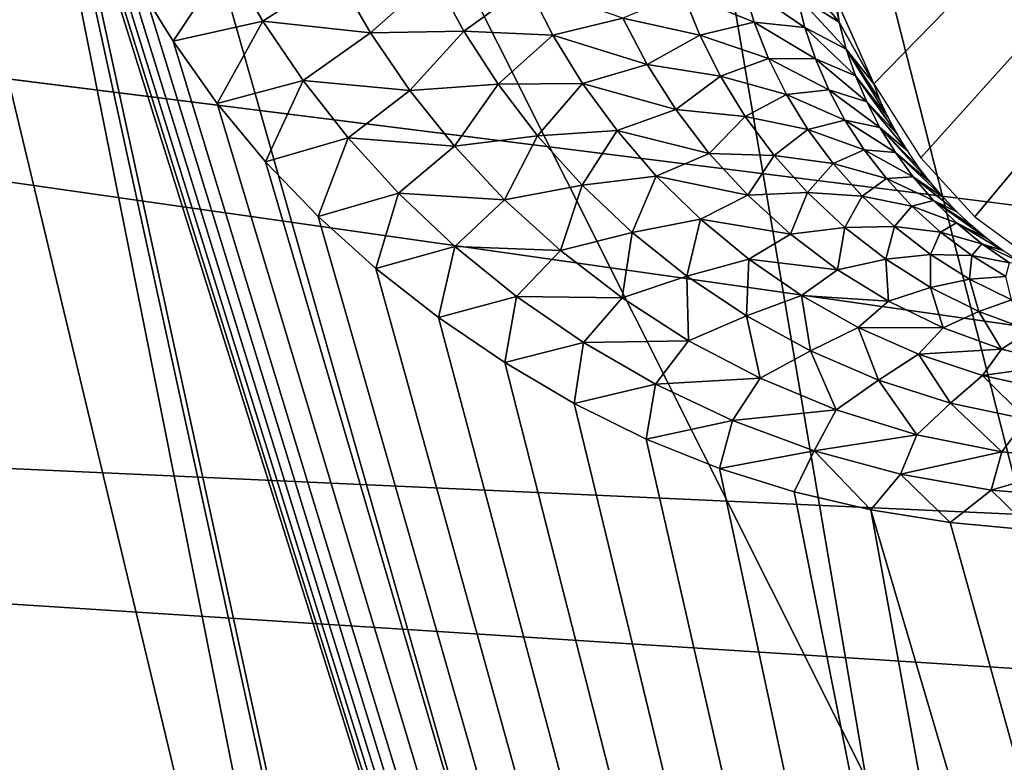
# Model space of a CAD drawing. Header units: millimetres. Extents: x -30.2 to 30.2, y -30.2 to 30.2.
# Tile 134 of 256: x -4.8 to -3.4, y 19 to 20. Entities that reach past the tile are written whole.
import ezdxf

# ---------------------------------------------------------------- set-up
doc = ezdxf.new("R2010")
doc.units = ezdxf.units.MM
doc.header["$LTSCALE"] = 52.148148
for name, color, linetype in [('1', 7, 'CONTINUOUS'), ('106', 7, 'CONTINUOUS'), ('174', 7, 'CONTINUOUS'), ('176', 7, 'CONTINUOUS'), ('203', 7, 'CONTINUOUS'), ('206', 7, 'CONTINUOUS'), ('74', 7, 'CONTINUOUS'), ('82', 7, 'CONTINUOUS')]:
    doc.layers.add(name, color=color, linetype=linetype)

msp = doc.modelspace()

# ---------------------------------------------------------------- linework, layer by layer
at = {"layer": '1', "color": 251, "linetype": 'Continuous', "true_color": 0x4c4c4c}
for points in [[(-1.8197, 23.122, 6.367), (-3.6283, 22.908, 6.367), (-1.365, 17.3438, 6.644), (-1.8197, 23.122, 6.367)], [(-3.6283, 22.908, 6.367), (-5.4144, 22.5527, 6.367), (-2.7216, 17.1833, 6.644), (-3.6283, 22.908, 6.367)], [(-3.6283, 22.908, 6.367), (-2.7216, 17.1833, 6.644), (-1.365, 17.3438, 6.644), (-3.6283, 22.908, 6.367)], [(-5.4144, 22.5527, 6.367), (-7.1672, 22.0584, 6.367), (-4.0614, 16.9168, 6.644), (-5.4144, 22.5527, 6.367)], [(-5.4144, 22.5527, 6.367), (-4.0614, 16.9168, 6.644), (-2.7216, 17.1833, 6.644), (-5.4144, 22.5527, 6.367)], [(-7.1672, 22.0584, 6.367), (-5.3761, 16.546, 6.644), (-4.0614, 16.9168, 6.644), (-7.1672, 22.0584, 6.367)]]:
    msp.add_3dface(points, dxfattribs=at)
at = {"layer": '106', "color": 251, "linetype": 'Continuous', "true_color": 0x4c4c4c}
for points in [[(-4.2314, 22.5891, -122.7), (-3.298, 22.7442, -122.7), (-2.0813, 14.1407, -131.4064), (-4.2314, 22.5891, -122.7)], [(-5.1576, 22.3958, -122.7), (-4.2314, 22.5891, -122.7), (-2.7726, 14.0215, -131.4064), (-5.1576, 22.3958, -122.7)], [(-2.7726, 14.0215, -131.4064), (-4.2314, 22.5891, -122.7), (-2.0813, 14.1407, -131.4064), (-2.7726, 14.0215, -131.4064)], [(-6.0751, 22.1646, -122.7), (-5.1576, 22.3958, -122.7), (-3.4573, 13.8686, -131.4064), (-6.0751, 22.1646, -122.7)], [(-3.4573, 13.8686, -131.4064), (-5.1576, 22.3958, -122.7), (-2.7726, 14.0215, -131.4064), (-3.4573, 13.8686, -131.4064)], [(-6.9822, 21.8957, -122.7), (-6.0751, 22.1646, -122.7), (-4.1336, 13.6822, -131.4064), (-6.9822, 21.8957, -122.7)], [(-4.1336, 13.6822, -131.4064), (-6.0751, 22.1646, -122.7), (-3.4573, 13.8686, -131.4064), (-4.1336, 13.6822, -131.4064)], [(-4.8, 13.4629, -131.4064), (-6.9822, 21.8957, -122.7), (-4.1336, 13.6822, -131.4064), (-4.8, 13.4629, -131.4064)]]:
    msp.add_3dface(points, dxfattribs=at)
at = {"layer": '174', "color": 251, "linetype": 'Continuous', "true_color": 0x4c4c4c}
for points in [[(-4.7377, 20.3559, -122.2381), (-6.1829, 19.9645, -122.2381), (-3.1359, 13.0278, -129.7532), (-4.7377, 20.3559, -122.2381)], [(-4.7141, 20.2846, -122.313), (-4.7377, 20.3559, -122.2381), (-3.1359, 13.0278, -129.7532), (-4.7141, 20.2846, -122.313)], [(-4.6877, 20.2158, -122.3862), (-4.7141, 20.2846, -122.313), (-2.4822, 13.168, -129.7532), (-4.6877, 20.2158, -122.3862)], [(-2.4822, 13.168, -129.7532), (-4.7141, 20.2846, -122.313), (-3.1359, 13.0278, -129.7532), (-2.4822, 13.168, -129.7532)], [(-4.6587, 20.1494, -122.4576), (-4.6877, 20.2158, -122.3862), (-2.4822, 13.168, -129.7532), (-4.6587, 20.1494, -122.4576)], [(-4.6271, 20.0854, -122.5272), (-4.6587, 20.1494, -122.4576), (-2.4822, 13.168, -129.7532), (-4.6271, 20.0854, -122.5272)], [(-4.5928, 20.0237, -122.5951), (-4.6271, 20.0854, -122.5272), (-2.4822, 13.168, -129.7532), (-4.5928, 20.0237, -122.5951)], [(-4.556, 19.9644, -122.6612), (-4.5928, 20.0237, -122.5951), (-2.4822, 13.168, -129.7532), (-4.556, 19.9644, -122.6612)], [(-7.5963, 19.4706, -122.2381), (-4.5073, 13.5902, -128.8331), (-6.1829, 19.9645, -122.2381), (-7.5963, 19.4706, -122.2381)], [(-4.5073, 13.5902, -128.8331), (-4.4644, 13.4832, -128.9484), (-6.1829, 19.9645, -122.2381), (-4.5073, 13.5902, -128.8331)], [(-6.1829, 19.9645, -122.2381), (-4.4644, 13.4832, -128.9484), (-3.7818, 12.8551, -129.7532), (-6.1829, 19.9645, -122.2381)], [(-3.1359, 13.0278, -129.7532), (-6.1829, 19.9645, -122.2381), (-3.7818, 12.8551, -129.7532), (-3.1359, 13.0278, -129.7532)], [(-4.4961, 19.8799, -122.7571), (-4.556, 19.9644, -122.6612), (-2.4822, 13.168, -129.7532), (-4.4961, 19.8799, -122.7571)], [(-4.4304, 19.8006, -122.8491), (-4.4961, 19.8799, -122.7571), (-2.4822, 13.168, -129.7532), (-4.4304, 19.8006, -122.8491)], [(-4.359, 19.7263, -122.9373), (-4.4304, 19.8006, -122.8491), (-2.4822, 13.168, -129.7532), (-4.359, 19.7263, -122.9373)], [(-4.2805, 19.6557, -123.0233), (-4.359, 19.7263, -122.9373), (-2.4822, 13.168, -129.7532), (-4.2805, 19.6557, -123.0233)], [(-4.1955, 19.589, -123.1065), (-4.2805, 19.6557, -123.0233), (-2.4822, 13.168, -129.7532), (-4.1955, 19.589, -123.1065)], [(-4.1052, 19.5275, -123.1856), (-4.1955, 19.589, -123.1065), (-2.4822, 13.168, -129.7532), (-4.1052, 19.5275, -123.1856)], [(-4.0106, 19.472, -123.2594), (-4.1052, 19.5275, -123.1856), (-2.4822, 13.168, -129.7532), (-4.0106, 19.472, -123.2594)], [(-6.0305, 16.4871, -125.5894), (-4.5073, 13.5902, -128.8331), (-7.5963, 19.4706, -122.2381), (-6.0305, 16.4871, -125.5894)], [(-3.9129, 19.4236, -123.3264), (-4.0106, 19.472, -123.2594), (-2.4822, 13.168, -129.7532), (-3.9129, 19.4236, -123.3264)], [(-3.8132, 19.3834, -123.3854), (-3.9129, 19.4236, -123.3264), (-2.4822, 13.168, -129.7532), (-3.8132, 19.3834, -123.3854)], [(-3.7117, 19.3519, -123.4359), (-3.8132, 19.3834, -123.3854), (-2.4822, 13.168, -129.7532), (-3.7117, 19.3519, -123.4359)], [(-3.6072, 19.3276, -123.4793), (-3.7117, 19.3519, -123.4359), (-2.4822, 13.168, -129.7532), (-3.6072, 19.3276, -123.4793)], [(-3.4994, 19.3103, -123.5158), (-3.6072, 19.3276, -123.4793), (-1.8224, 13.2754, -129.7532), (-3.4994, 19.3103, -123.5158)], [(-1.8224, 13.2754, -129.7532), (-3.6072, 19.3276, -123.4793), (-2.4822, 13.168, -129.7532), (-1.8224, 13.2754, -129.7532)], [(-3.3881, 19.3, -123.5455), (-3.4994, 19.3103, -123.5158), (-1.8224, 13.2754, -129.7532), (-3.3881, 19.3, -123.5455)]]:
    msp.add_3dface(points, dxfattribs=at)
at = {"layer": '176', "color": 251, "linetype": 'Continuous', "true_color": 0x4c4c4c}
for points in [[(-7.8535, 19.2636, -121.8203), (-7.8734, 19.3001, -121.7), (-4.7074, 13.2518, -128.6238), (-7.8535, 19.2636, -121.8203)], [(-4.7074, 13.2518, -128.6238), (-7.8734, 19.3001, -121.7), (-4.7919, 13.2842, -121.7), (-4.7074, 13.2518, -128.6238)], [(-7.8243, 19.2086, -121.9307), (-7.8535, 19.2636, -121.8203), (-4.7074, 13.2518, -128.6238), (-7.8243, 19.2086, -121.9307)], [(-7.7861, 19.136, -122.0288), (-7.8243, 19.2086, -121.9307), (-4.7074, 13.2518, -128.6238), (-7.7861, 19.136, -122.0288)], [(-6.248, 16.1965, -125.3292), (-7.7861, 19.136, -122.0288), (-4.7074, 13.2518, -128.6238), (-6.248, 16.1965, -125.3292)]]:
    msp.add_3dface(points, dxfattribs=at)
at = {"layer": '203', "color": 251, "linetype": 'Continuous', "true_color": 0x4c4c4c}
for points in [[(-4.5928, 20.0237, -122.5951), (-4.556, 19.9644, -122.6612), (-4.4829, 20.0753, -122.5583), (-4.5928, 20.0237, -122.5951)], [(-4.4829, 20.0753, -122.5583), (-4.556, 19.9644, -122.6612), (-4.4343, 19.9918, -122.6511), (-4.4829, 20.0753, -122.5583)], [(-4.4829, 20.0753, -122.5583), (-4.4343, 19.9918, -122.6511), (-4.3345, 20.0566, -122.5753), (-4.4829, 20.0753, -122.5583)], [(-3.6504, 19.9903, -121.7932), (-3.6579, 20.029, -121.7), (-3.7157, 20.0702, -121.8865), (-3.6504, 19.9903, -121.7932)], [(-3.7081, 20.0266, -121.9804), (-3.6504, 19.9903, -121.7932), (-3.7157, 20.0702, -121.8865), (-3.7081, 20.0266, -121.9804)], [(-4.3345, 20.0566, -122.5753), (-4.4343, 19.9918, -122.6511), (-4.2876, 19.9757, -122.6673), (-4.3345, 20.0566, -122.5753)], [(-4.3345, 20.0566, -122.5753), (-4.2876, 19.9757, -122.6673), (-4.2014, 20.0527, -122.5512), (-4.3345, 20.0566, -122.5753)], [(-4.2014, 20.0527, -122.5512), (-4.2876, 19.9757, -122.6673), (-4.1608, 19.9783, -122.6392), (-4.2014, 20.0527, -122.5512)], [(-4.2014, 20.0527, -122.5512), (-4.1608, 19.9783, -122.6392), (-4.0742, 20.0405, -122.5118), (-4.2014, 20.0527, -122.5512)], [(-4.0742, 20.0405, -122.5118), (-4.1608, 19.9783, -122.6392), (-4.0396, 19.9729, -122.5971), (-4.0742, 20.0405, -122.5118)], [(-3.9447, 19.9956, -122.492), (-4.0742, 20.0405, -122.5118), (-4.0396, 19.9729, -122.5971), (-3.9447, 19.9956, -122.492)], [(-3.7661, 19.9903, -122.2518), (-3.7816, 20.0407, -122.1611), (-3.8628, 20.0297, -122.3329), (-3.7661, 19.9903, -122.2518)], [(-3.6971, 19.9833, -122.0737), (-3.7081, 20.0266, -121.9804), (-3.7816, 20.0407, -122.1611), (-3.6971, 19.9833, -122.0737)], [(-3.7661, 19.9903, -122.2518), (-3.6971, 19.9833, -122.0737), (-3.7816, 20.0407, -122.1611), (-3.7661, 19.9903, -122.2518)], [(-3.8399, 19.9728, -122.4215), (-3.8628, 20.0297, -122.3329), (-3.9447, 19.9956, -122.492), (-3.8399, 19.9728, -122.4215)], [(-3.8399, 19.9728, -122.4215), (-3.7661, 19.9903, -122.2518), (-3.8628, 20.0297, -122.3329), (-3.8399, 19.9728, -122.4215)], [(-3.6407, 19.9536, -121.8891), (-3.6504, 19.9903, -121.7932), (-3.7081, 20.0266, -121.9804), (-3.6407, 19.9536, -121.8891)], [(-3.6971, 19.9833, -122.0737), (-3.6407, 19.9536, -121.8891), (-3.7081, 20.0266, -121.9804), (-3.6971, 19.9833, -122.0737)], [(-3.6579, 20.029, -121.7), (-3.6504, 19.9903, -121.7932), (-3.655, 20.0229, -121.7), (-3.6579, 20.029, -121.7)], [(-3.6504, 19.9903, -121.7932), (-3.6035, 19.9065, -121.7), (-3.655, 20.0229, -121.7), (-3.6504, 19.9903, -121.7932)], [(-4.556, 19.9644, -122.6612), (-4.4961, 19.8799, -122.7571), (-4.4343, 19.9918, -122.6511), (-4.556, 19.9644, -122.6612)], [(-4.4343, 19.9918, -122.6511), (-4.4961, 19.8799, -122.7571), (-4.3795, 19.911, -122.7426), (-4.4343, 19.9918, -122.6511)], [(-4.4343, 19.9918, -122.6511), (-4.3795, 19.911, -122.7426), (-4.2876, 19.9757, -122.6673), (-4.4343, 19.9918, -122.6511)], [(-3.9117, 19.9328, -122.5794), (-3.9447, 19.9956, -122.492), (-4.0396, 19.9729, -122.5971), (-3.9117, 19.9328, -122.5794)], [(-3.9117, 19.9328, -122.5794), (-3.8399, 19.9728, -122.4215), (-3.9447, 19.9956, -122.492), (-3.9117, 19.9328, -122.5794)], [(-4.2876, 19.9757, -122.6673), (-4.2343, 19.8975, -122.758), (-4.1608, 19.9783, -122.6392), (-4.2876, 19.9757, -122.6673)], [(-4.1608, 19.9783, -122.6392), (-4.2343, 19.8975, -122.758), (-4.1141, 19.9061, -122.726), (-4.1608, 19.9783, -122.6392)], [(-4.1608, 19.9783, -122.6392), (-4.1141, 19.9061, -122.726), (-4.0396, 19.9729, -122.5971), (-4.1608, 19.9783, -122.6392)], [(-3.7463, 19.9408, -122.3415), (-3.7661, 19.9903, -122.2518), (-3.8399, 19.9728, -122.4215), (-3.7463, 19.9408, -122.3415)], [(-3.6825, 19.9406, -122.166), (-3.6971, 19.9833, -122.0737), (-3.7661, 19.9903, -122.2518), (-3.6825, 19.9406, -122.166)], [(-3.7463, 19.9408, -122.3415), (-3.6825, 19.9406, -122.166), (-3.7661, 19.9903, -122.2518), (-3.7463, 19.9408, -122.3415)], [(-3.6283, 19.9175, -121.9843), (-3.6407, 19.9536, -121.8891), (-3.6971, 19.9833, -122.0737), (-3.6283, 19.9175, -121.9843)], [(-3.6825, 19.9406, -122.166), (-3.6283, 19.9175, -121.9843), (-3.6971, 19.9833, -122.0737), (-3.6825, 19.9406, -122.166)], [(-3.6407, 19.9536, -121.8891), (-3.6035, 19.9065, -121.7), (-3.6504, 19.9903, -121.7932), (-3.6407, 19.9536, -121.8891)], [(-4.2876, 19.9757, -122.6673), (-4.3795, 19.911, -122.7426), (-4.2343, 19.8975, -122.758), (-4.2876, 19.9757, -122.6673)], [(-4.0396, 19.9729, -122.5971), (-4.1141, 19.9061, -122.726), (-3.9993, 19.907, -122.6815), (-4.0396, 19.9729, -122.5971)], [(-3.9117, 19.9328, -122.5794), (-4.0396, 19.9729, -122.5971), (-3.9993, 19.907, -122.6815), (-3.9117, 19.9328, -122.5794)], [(-3.812, 19.917, -122.509), (-3.8399, 19.9728, -122.4215), (-3.9117, 19.9328, -122.5794), (-3.812, 19.917, -122.509)], [(-3.812, 19.917, -122.509), (-3.7463, 19.9408, -122.3415), (-3.8399, 19.9728, -122.4215), (-3.812, 19.917, -122.509)], [(-3.5953, 19.8849, -121.7787), (-3.6035, 19.9065, -121.7), (-3.6407, 19.9536, -121.8891), (-3.5953, 19.8849, -121.7787)], [(-3.5839, 19.8609, -121.8557), (-3.5953, 19.8849, -121.7787), (-3.6407, 19.9536, -121.8891), (-3.5839, 19.8609, -121.8557)], [(-3.6283, 19.9175, -121.9843), (-3.5839, 19.8609, -121.8557), (-3.6407, 19.9536, -121.8891), (-3.6283, 19.9175, -121.9843)], [(-3.7222, 19.8922, -122.4299), (-3.7463, 19.9408, -122.3415), (-3.812, 19.917, -122.509), (-3.7222, 19.8922, -122.4299)], [(-3.6644, 19.8985, -122.2571), (-3.6825, 19.9406, -122.166), (-3.7463, 19.9408, -122.3415), (-3.6644, 19.8985, -122.2571)], [(-3.7222, 19.8922, -122.4299), (-3.6644, 19.8985, -122.2571), (-3.7463, 19.9408, -122.3415), (-3.7222, 19.8922, -122.4299)], [(-3.613, 19.8819, -122.0784), (-3.6283, 19.9175, -121.9843), (-3.6825, 19.9406, -122.166), (-3.613, 19.8819, -122.0784)], [(-3.6644, 19.8985, -122.2571), (-3.613, 19.8819, -122.0784), (-3.6825, 19.9406, -122.166), (-3.6644, 19.8985, -122.2571)], [(-3.8727, 19.8715, -122.6659), (-3.9117, 19.9328, -122.5794), (-3.9993, 19.907, -122.6815), (-3.8727, 19.8715, -122.6659)], [(-3.8727, 19.8715, -122.6659), (-3.812, 19.917, -122.509), (-3.9117, 19.9328, -122.5794), (-3.8727, 19.8715, -122.6659)], [(-4.4961, 19.8799, -122.7571), (-4.4304, 19.8006, -122.8491), (-4.3795, 19.911, -122.7426), (-4.4961, 19.8799, -122.7571)], [(-4.3795, 19.911, -122.7426), (-4.4304, 19.8006, -122.8491), (-4.3181, 19.833, -122.8327), (-4.3795, 19.911, -122.7426)], [(-4.3795, 19.911, -122.7426), (-4.3181, 19.833, -122.8327), (-4.2343, 19.8975, -122.758), (-4.3795, 19.911, -122.7426)], [(-3.7784, 19.8623, -122.5956), (-3.812, 19.917, -122.509), (-3.8727, 19.8715, -122.6659), (-3.7784, 19.8623, -122.5956)], [(-3.7784, 19.8623, -122.5956), (-3.7222, 19.8922, -122.4299), (-3.812, 19.917, -122.509), (-3.7784, 19.8623, -122.5956)], [(-3.5711, 19.8376, -121.9318), (-3.5839, 19.8609, -121.8557), (-3.6283, 19.9175, -121.9843), (-3.5711, 19.8376, -121.9318)], [(-3.613, 19.8819, -122.0784), (-3.5711, 19.8376, -121.9318), (-3.6283, 19.9175, -121.9843), (-3.613, 19.8819, -122.0784)], [(-4.2343, 19.8975, -122.758), (-4.3181, 19.833, -122.8327), (-4.1737, 19.8218, -122.8475), (-4.2343, 19.8975, -122.758)], [(-4.2343, 19.8975, -122.758), (-4.1737, 19.8218, -122.8475), (-4.1141, 19.9061, -122.726), (-4.2343, 19.8975, -122.758)], [(-4.1141, 19.9061, -122.726), (-4.1737, 19.8218, -122.8475), (-4.0606, 19.836, -122.8121), (-4.1141, 19.9061, -122.726)], [(-4.1141, 19.9061, -122.726), (-4.0606, 19.836, -122.8121), (-3.9993, 19.907, -122.6815), (-4.1141, 19.9061, -122.726)], [(-3.9993, 19.907, -122.6815), (-4.0606, 19.836, -122.8121), (-3.9525, 19.8429, -122.7651), (-3.9993, 19.907, -122.6815)], [(-3.8727, 19.8715, -122.6659), (-3.9993, 19.907, -122.6815), (-3.9525, 19.8429, -122.7651), (-3.8727, 19.8715, -122.6659)], [(-3.6426, 19.8573, -122.3469), (-3.6644, 19.8985, -122.2571), (-3.7222, 19.8922, -122.4299), (-3.6426, 19.8573, -122.3469)], [(-3.595, 19.8472, -122.1711), (-3.613, 19.8819, -122.0784), (-3.6644, 19.8985, -122.2571), (-3.595, 19.8472, -122.1711)], [(-3.6426, 19.8573, -122.3469), (-3.595, 19.8472, -122.1711), (-3.6644, 19.8985, -122.2571), (-3.6426, 19.8573, -122.3469)], [(-3.6931, 19.8445, -122.5173), (-3.7222, 19.8922, -122.4299), (-3.7784, 19.8623, -122.5956), (-3.6931, 19.8445, -122.5173)], [(-3.6931, 19.8445, -122.5173), (-3.6426, 19.8573, -122.3469), (-3.7222, 19.8922, -122.4299), (-3.6931, 19.8445, -122.5173)], [(-3.827, 19.812, -122.7513), (-3.8727, 19.8715, -122.6659), (-3.9525, 19.8429, -122.7651), (-3.827, 19.812, -122.7513)], [(-3.827, 19.812, -122.7513), (-3.7784, 19.8623, -122.5956), (-3.8727, 19.8715, -122.6659), (-3.827, 19.812, -122.7513)], [(-3.5571, 19.8148, -122.0069), (-3.5711, 19.8376, -121.9318), (-3.613, 19.8819, -122.0784), (-3.5571, 19.8148, -122.0069)], [(-3.595, 19.8472, -122.1711), (-3.5571, 19.8148, -122.0069), (-3.613, 19.8819, -122.0784), (-3.595, 19.8472, -122.1711)], [(-3.7389, 19.8093, -122.6808), (-3.7784, 19.8623, -122.5956), (-3.827, 19.812, -122.7513), (-3.7389, 19.8093, -122.6808)], [(-3.7389, 19.8093, -122.6808), (-3.6931, 19.8445, -122.5173), (-3.7784, 19.8623, -122.5956), (-3.7389, 19.8093, -122.6808)], [(-3.6166, 19.8169, -122.4355), (-3.6426, 19.8573, -122.3469), (-3.6931, 19.8445, -122.5173), (-3.6166, 19.8169, -122.4355)], [(-3.574, 19.8132, -122.2624), (-3.595, 19.8472, -122.1711), (-3.6426, 19.8573, -122.3469), (-3.574, 19.8132, -122.2624)], [(-3.6166, 19.8169, -122.4355), (-3.574, 19.8132, -122.2624), (-3.6426, 19.8573, -122.3469), (-3.6166, 19.8169, -122.4355)], [(-3.6587, 19.7982, -122.6033), (-3.6931, 19.8445, -122.5173), (-3.7389, 19.8093, -122.6808), (-3.6587, 19.7982, -122.6033)], [(-3.6587, 19.7982, -122.6033), (-3.6166, 19.8169, -122.4355), (-3.6931, 19.8445, -122.5173), (-3.6587, 19.7982, -122.6033)], [(-3.542, 19.7929, -122.0803), (-3.5571, 19.8148, -122.0069), (-3.595, 19.8472, -122.1711), (-3.542, 19.7929, -122.0803)], [(-3.5258, 19.7719, -122.1514), (-3.542, 19.7929, -122.0803), (-3.595, 19.8472, -122.1711), (-3.5258, 19.7719, -122.1514)], [(-3.574, 19.8132, -122.2624), (-3.5258, 19.7719, -122.1514), (-3.595, 19.8472, -122.1711), (-3.574, 19.8132, -122.2624)], [(-4.4304, 19.8006, -122.8491), (-4.359, 19.7263, -122.9373), (-4.3181, 19.833, -122.8327), (-4.4304, 19.8006, -122.8491)], [(-4.3181, 19.833, -122.8327), (-4.359, 19.7263, -122.9373), (-4.2495, 19.7577, -122.9216), (-4.3181, 19.833, -122.8327)], [(-4.3181, 19.833, -122.8327), (-4.2495, 19.7577, -122.9216), (-4.1737, 19.8218, -122.8475), (-4.3181, 19.833, -122.8327)], [(-4.1737, 19.8218, -122.8475), (-4.1054, 19.749, -122.9358), (-4.0606, 19.836, -122.8121), (-4.1737, 19.8218, -122.8475)], [(-4.0606, 19.836, -122.8121), (-4.1054, 19.749, -122.9358), (-3.9999, 19.7686, -122.8968), (-4.0606, 19.836, -122.8121)], [(-4.0606, 19.836, -122.8121), (-3.9999, 19.7686, -122.8968), (-3.9525, 19.8429, -122.7651), (-4.0606, 19.836, -122.8121)], [(-3.9525, 19.8429, -122.7651), (-3.9999, 19.7686, -122.8968), (-3.8991, 19.7812, -122.8473), (-3.9525, 19.8429, -122.7651)], [(-3.827, 19.812, -122.7513), (-3.9525, 19.8429, -122.7651), (-3.8991, 19.7812, -122.8473), (-3.827, 19.812, -122.7513)], [(-4.1737, 19.8218, -122.8475), (-4.2495, 19.7577, -122.9216), (-4.1054, 19.749, -122.9358), (-4.1737, 19.8218, -122.8475)], [(-3.5862, 19.7777, -122.5226), (-3.6166, 19.8169, -122.4355), (-3.6587, 19.7982, -122.6033), (-3.5862, 19.7777, -122.5226)], [(-3.5497, 19.7801, -122.3524), (-3.574, 19.8132, -122.2624), (-3.6166, 19.8169, -122.4355), (-3.5497, 19.7801, -122.3524)], [(-3.5862, 19.7777, -122.5226), (-3.5497, 19.7801, -122.3524), (-3.6166, 19.8169, -122.4355), (-3.5862, 19.7777, -122.5226)], [(-3.7748, 19.7553, -122.8344), (-3.827, 19.812, -122.7513), (-3.8991, 19.7812, -122.8473), (-3.7748, 19.7553, -122.8344)], [(-3.7748, 19.7553, -122.8344), (-3.7389, 19.8093, -122.6808), (-3.827, 19.812, -122.7513), (-3.7748, 19.7553, -122.8344)], [(-3.6935, 19.7587, -122.7638), (-3.7389, 19.8093, -122.6808), (-3.7748, 19.7553, -122.8344), (-3.6935, 19.7587, -122.7638)], [(-3.6935, 19.7587, -122.7638), (-3.6587, 19.7982, -122.6033), (-3.7389, 19.8093, -122.6808), (-3.6935, 19.7587, -122.7638)], [(-3.5086, 19.7518, -122.2206), (-3.5258, 19.7719, -122.1514), (-3.574, 19.8132, -122.2624), (-3.5086, 19.7518, -122.2206)], [(-3.5497, 19.7801, -122.3524), (-3.5086, 19.7518, -122.2206), (-3.574, 19.8132, -122.2624), (-3.5497, 19.7801, -122.3524)], [(-3.6193, 19.754, -122.6869), (-3.6587, 19.7982, -122.6033), (-3.6935, 19.7587, -122.7638), (-3.6193, 19.754, -122.6869)], [(-3.6193, 19.754, -122.6869), (-3.5862, 19.7777, -122.5226), (-3.6587, 19.7982, -122.6033), (-3.6193, 19.754, -122.6869)], [(-3.9999, 19.7686, -122.8968), (-3.9319, 19.7045, -122.9791), (-3.8991, 19.7812, -122.8473), (-3.9999, 19.7686, -122.8968)], [(-3.8991, 19.7812, -122.8473), (-3.9319, 19.7045, -122.9791), (-3.8392, 19.7226, -122.9271), (-3.8991, 19.7812, -122.8473)], [(-3.7748, 19.7553, -122.8344), (-3.8991, 19.7812, -122.8473), (-3.8392, 19.7226, -122.9271), (-3.7748, 19.7553, -122.8344)], [(-3.5515, 19.7402, -122.607), (-3.5862, 19.7777, -122.5226), (-3.6193, 19.754, -122.6869), (-3.5515, 19.7402, -122.607)], [(-3.522, 19.7481, -122.4406), (-3.5497, 19.7801, -122.3524), (-3.5862, 19.7777, -122.5226), (-3.522, 19.7481, -122.4406)], [(-3.5515, 19.7402, -122.607), (-3.522, 19.7481, -122.4406), (-3.5862, 19.7777, -122.5226), (-3.5515, 19.7402, -122.607)], [(-3.4902, 19.7325, -122.2881), (-3.5086, 19.7518, -122.2206), (-3.5497, 19.7801, -122.3524), (-3.4902, 19.7325, -122.2881)], [(-3.522, 19.7481, -122.4406), (-3.4902, 19.7325, -122.2881), (-3.5497, 19.7801, -122.3524), (-3.522, 19.7481, -122.4406)], [(-4.1054, 19.749, -122.9358), (-4.0293, 19.6798, -123.0218), (-3.9999, 19.7686, -122.8968), (-4.1054, 19.749, -122.9358)], [(-3.9999, 19.7686, -122.8968), (-4.0293, 19.6798, -123.0218), (-3.9319, 19.7045, -122.9791), (-3.9999, 19.7686, -122.8968)], [(-4.359, 19.7263, -122.9373), (-4.2805, 19.6557, -123.0233), (-4.2495, 19.7577, -122.9216), (-4.359, 19.7263, -122.9373)], [(-4.2495, 19.7577, -122.9216), (-4.2805, 19.6557, -123.0233), (-4.1732, 19.6856, -123.0089), (-4.2495, 19.7577, -122.9216)], [(-4.2495, 19.7577, -122.9216), (-4.1732, 19.6856, -123.0089), (-4.1054, 19.749, -122.9358), (-4.2495, 19.7577, -122.9216)], [(-3.7165, 19.7023, -122.914), (-3.7748, 19.7553, -122.8344), (-3.8392, 19.7226, -122.9271), (-3.7165, 19.7023, -122.914)], [(-3.7165, 19.7023, -122.914), (-3.6935, 19.7587, -122.7638), (-3.7748, 19.7553, -122.8344), (-3.7165, 19.7023, -122.914)], [(-3.6427, 19.7113, -122.843), (-3.6935, 19.7587, -122.7638), (-3.7165, 19.7023, -122.914), (-3.6427, 19.7113, -122.843)], [(-3.6427, 19.7113, -122.843), (-3.6193, 19.754, -122.6869), (-3.6935, 19.7587, -122.7638), (-3.6427, 19.7113, -122.843)], [(-3.575, 19.7125, -122.7665), (-3.6193, 19.754, -122.6869), (-3.6427, 19.7113, -122.843), (-3.575, 19.7125, -122.7665)], [(-3.575, 19.7125, -122.7665), (-3.5515, 19.7402, -122.607), (-3.6193, 19.754, -122.6869), (-3.575, 19.7125, -122.7665)], [(-4.1054, 19.749, -122.9358), (-4.1732, 19.6856, -123.0089), (-4.0293, 19.6798, -123.0218), (-4.1054, 19.749, -122.9358)], [(-3.5127, 19.7051, -122.6875), (-3.5515, 19.7402, -122.607), (-3.575, 19.7125, -122.7665), (-3.5127, 19.7051, -122.6875)], [(-3.4907, 19.7176, -122.526), (-3.522, 19.7481, -122.4406), (-3.5515, 19.7402, -122.607), (-3.4907, 19.7176, -122.526)], [(-3.5127, 19.7051, -122.6875), (-3.4907, 19.7176, -122.526), (-3.5515, 19.7402, -122.607), (-3.5127, 19.7051, -122.6875)], [(-3.4707, 19.7142, -122.3532), (-3.4902, 19.7325, -122.2881), (-3.522, 19.7481, -122.4406), (-3.4707, 19.7142, -122.3532)], [(-3.4501, 19.6968, -122.4163), (-3.4707, 19.7142, -122.3532), (-3.522, 19.7481, -122.4406), (-3.4501, 19.6968, -122.4163)], [(-3.4907, 19.7176, -122.526), (-3.4501, 19.6968, -122.4163), (-3.522, 19.7481, -122.4406), (-3.4907, 19.7176, -122.526)], [(-3.9319, 19.7045, -122.9791), (-3.8574, 19.645, -123.0578), (-3.8392, 19.7226, -122.9271), (-3.9319, 19.7045, -122.9791)], [(-3.8392, 19.7226, -122.9271), (-3.8574, 19.645, -123.0578), (-3.7733, 19.6681, -123.0032), (-3.8392, 19.7226, -122.9271)], [(-3.7165, 19.7023, -122.914), (-3.8392, 19.7226, -122.9271), (-3.7733, 19.6681, -123.0032), (-3.7165, 19.7023, -122.914)], [(-3.6526, 19.6539, -122.9886), (-3.6427, 19.7113, -122.843), (-3.7165, 19.7023, -122.914), (-3.6526, 19.6539, -122.9886)], [(-3.5868, 19.668, -122.9172), (-3.6427, 19.7113, -122.843), (-3.6526, 19.6539, -122.9886), (-3.5868, 19.668, -122.9172)], [(-3.5868, 19.668, -122.9172), (-3.575, 19.7125, -122.7665), (-3.6427, 19.7113, -122.843), (-3.5868, 19.668, -122.9172)], [(-3.5262, 19.6747, -122.8411), (-3.575, 19.7125, -122.7665), (-3.5868, 19.668, -122.9172), (-3.5262, 19.6747, -122.8411)], [(-3.5262, 19.6747, -122.8411), (-3.5127, 19.7051, -122.6875), (-3.575, 19.7125, -122.7665), (-3.5262, 19.6747, -122.8411)], [(-3.4562, 19.6892, -122.6074), (-3.4907, 19.7176, -122.526), (-3.5127, 19.7051, -122.6875), (-3.4562, 19.6892, -122.6074)], [(-3.428, 19.6802, -122.4776), (-3.4501, 19.6968, -122.4163), (-3.4907, 19.7176, -122.526), (-3.428, 19.6802, -122.4776)], [(-3.4562, 19.6892, -122.6074), (-3.428, 19.6802, -122.4776), (-3.4907, 19.7176, -122.526), (-3.4562, 19.6892, -122.6074)], [(-4.0293, 19.6798, -123.0218), (-3.9457, 19.6156, -123.1041), (-3.9319, 19.7045, -122.9791), (-4.0293, 19.6798, -123.0218)], [(-3.9319, 19.7045, -122.9791), (-3.9457, 19.6156, -123.1041), (-3.8574, 19.645, -123.0578), (-3.9319, 19.7045, -122.9791)], [(-3.6526, 19.6539, -122.9886), (-3.7165, 19.7023, -122.914), (-3.7733, 19.6681, -123.0032), (-3.6526, 19.6539, -122.9886)], [(-3.47, 19.6731, -122.7627), (-3.5127, 19.7051, -122.6875), (-3.5262, 19.6747, -122.8411), (-3.47, 19.6731, -122.7627)], [(-3.47, 19.6731, -122.7627), (-3.4562, 19.6892, -122.6074), (-3.5127, 19.7051, -122.6875), (-3.47, 19.6731, -122.7627)], [(-4.2805, 19.6557, -123.0233), (-4.1955, 19.589, -123.1065), (-4.1732, 19.6856, -123.0089), (-4.2805, 19.6557, -123.0233)], [(-4.1732, 19.6856, -123.0089), (-4.1955, 19.589, -123.1065), (-4.0893, 19.6176, -123.0937), (-4.1732, 19.6856, -123.0089)], [(-4.1732, 19.6856, -123.0089), (-4.0893, 19.6176, -123.0937), (-4.0293, 19.6798, -123.0218), (-4.1732, 19.6856, -123.0089)], [(-3.4186, 19.6634, -122.6835), (-3.4562, 19.6892, -122.6074), (-3.47, 19.6731, -122.7627), (-3.4186, 19.6634, -122.6835)], [(-3.4048, 19.6647, -122.5363), (-3.428, 19.6802, -122.4776), (-3.4562, 19.6892, -122.6074), (-3.4048, 19.6647, -122.5363)], [(-3.4186, 19.6634, -122.6835), (-3.4048, 19.6647, -122.5363), (-3.4562, 19.6892, -122.6074), (-3.4186, 19.6634, -122.6835)], [(-4.0293, 19.6798, -123.0218), (-4.0893, 19.6176, -123.0937), (-3.9457, 19.6156, -123.1041), (-4.0293, 19.6798, -123.0218)], [(-3.5261, 19.6297, -122.9853), (-3.5262, 19.6747, -122.8411), (-3.5868, 19.668, -122.9172), (-3.5261, 19.6297, -122.9853)], [(-3.4731, 19.6412, -122.9094), (-3.47, 19.6731, -122.7627), (-3.5262, 19.6747, -122.8411), (-3.4731, 19.6412, -122.9094)], [(-3.4731, 19.6412, -122.9094), (-3.5262, 19.6747, -122.8411), (-3.5261, 19.6297, -122.9853), (-3.4731, 19.6412, -122.9094)], [(-3.4237, 19.6448, -122.8317), (-3.47, 19.6731, -122.7627), (-3.4731, 19.6412, -122.9094), (-3.4237, 19.6448, -122.8317)], [(-3.4237, 19.6448, -122.8317), (-3.4186, 19.6634, -122.6835), (-3.47, 19.6731, -122.7627), (-3.4237, 19.6448, -122.8317)], [(-3.8574, 19.645, -123.0578), (-3.7765, 19.5911, -123.1316), (-3.7733, 19.6681, -123.0032), (-3.8574, 19.645, -123.0578)], [(-3.7733, 19.6681, -123.0032), (-3.7765, 19.5911, -123.1316), (-3.7017, 19.6188, -123.0744), (-3.7733, 19.6681, -123.0032)], [(-3.6526, 19.6539, -122.9886), (-3.7733, 19.6681, -123.0032), (-3.7017, 19.6188, -123.0744), (-3.6526, 19.6539, -122.9886)], [(-3.5833, 19.6111, -123.0571), (-3.5868, 19.668, -122.9172), (-3.6526, 19.6539, -122.9886), (-3.5833, 19.6111, -123.0571)], [(-3.5261, 19.6297, -122.9853), (-3.5868, 19.668, -122.9172), (-3.5833, 19.6111, -123.0571), (-3.5261, 19.6297, -122.9853)], [(-3.9457, 19.6156, -123.1041), (-3.8551, 19.5574, -123.1814), (-3.8574, 19.645, -123.0578), (-3.9457, 19.6156, -123.1041)], [(-3.8574, 19.645, -123.0578), (-3.8551, 19.5574, -123.1814), (-3.7765, 19.5911, -123.1316), (-3.8574, 19.645, -123.0578)], [(-3.5833, 19.6111, -123.0571), (-3.6526, 19.6539, -122.9886), (-3.7017, 19.6188, -123.0744), (-3.5833, 19.6111, -123.0571)], [(-3.4159, 19.6127, -122.9704), (-3.4237, 19.6448, -122.8317), (-3.4731, 19.6412, -122.9094), (-3.4159, 19.6127, -122.9704)], [(-3.5088, 19.5749, -123.1182), (-3.5261, 19.6297, -122.9853), (-3.5833, 19.6111, -123.0571), (-3.5088, 19.5749, -123.1182)], [(-3.4607, 19.5972, -123.046), (-3.4731, 19.6412, -122.9094), (-3.5261, 19.6297, -122.9853), (-3.4607, 19.5972, -123.046)], [(-3.4607, 19.5972, -123.046), (-3.5261, 19.6297, -122.9853), (-3.5088, 19.5749, -123.1182), (-3.4607, 19.5972, -123.046)], [(-3.4159, 19.6127, -122.9704), (-3.4731, 19.6412, -122.9094), (-3.4607, 19.5972, -123.046), (-3.4159, 19.6127, -122.9704)], [(-4.1955, 19.589, -123.1065), (-4.1052, 19.5275, -123.1856), (-4.0893, 19.6176, -123.0937), (-4.1955, 19.589, -123.1065)], [(-4.0893, 19.6176, -123.0937), (-4.1052, 19.5275, -123.1856), (-3.9981, 19.5548, -123.1744), (-4.0893, 19.6176, -123.0937)], [(-4.0893, 19.6176, -123.0937), (-3.9981, 19.5548, -123.1744), (-3.9457, 19.6156, -123.1041), (-4.0893, 19.6176, -123.0937)], [(-3.7765, 19.5911, -123.1316), (-3.6896, 19.5438, -123.1993), (-3.7017, 19.6188, -123.0744), (-3.7765, 19.5911, -123.1316)], [(-3.5833, 19.6111, -123.0571), (-3.7017, 19.6188, -123.0744), (-3.6248, 19.5754, -123.1396), (-3.5833, 19.6111, -123.0571)], [(-3.7017, 19.6188, -123.0744), (-3.6896, 19.5438, -123.1993), (-3.6248, 19.5754, -123.1396), (-3.7017, 19.6188, -123.0744)], [(-3.9457, 19.6156, -123.1041), (-3.9981, 19.5548, -123.1744), (-3.8551, 19.5574, -123.1814), (-3.9457, 19.6156, -123.1041)], [(-3.5088, 19.5749, -123.1182), (-3.5833, 19.6111, -123.0571), (-3.6248, 19.5754, -123.1396), (-3.5088, 19.5749, -123.1182)], [(-3.3909, 19.5713, -123.0982), (-3.4159, 19.6127, -122.9704), (-3.4607, 19.5972, -123.046), (-3.3909, 19.5713, -123.0982)], [(-3.8551, 19.5574, -123.1814), (-3.7579, 19.5063, -123.2525), (-3.7765, 19.5911, -123.1316), (-3.8551, 19.5574, -123.1814)], [(-3.7765, 19.5911, -123.1316), (-3.7579, 19.5063, -123.2525), (-3.6896, 19.5438, -123.1993), (-3.7765, 19.5911, -123.1316)], [(-3.4295, 19.546, -123.1709), (-3.4607, 19.5972, -123.046), (-3.5088, 19.5749, -123.1182), (-3.4295, 19.546, -123.1709)], [(-3.3909, 19.5713, -123.0982), (-3.4607, 19.5972, -123.046), (-3.4295, 19.546, -123.1709), (-3.3909, 19.5713, -123.0982)], [(-3.6896, 19.5438, -123.1993), (-3.5971, 19.5039, -123.2597), (-3.6248, 19.5754, -123.1396), (-3.6896, 19.5438, -123.1993)], [(-3.5088, 19.5749, -123.1182), (-3.6248, 19.5754, -123.1396), (-3.5427, 19.5389, -123.1977), (-3.5088, 19.5749, -123.1182)], [(-3.6248, 19.5754, -123.1396), (-3.5971, 19.5039, -123.2597), (-3.5427, 19.5389, -123.1977), (-3.6248, 19.5754, -123.1396)], [(-3.4295, 19.546, -123.1709), (-3.5088, 19.5749, -123.1182), (-3.5427, 19.5389, -123.1977), (-3.4295, 19.546, -123.1709)], [(-3.3455, 19.5254, -123.2139), (-3.3909, 19.5713, -123.0982), (-3.4295, 19.546, -123.1709), (-3.3455, 19.5254, -123.2139)], [(-4.1052, 19.5275, -123.1856), (-4.0106, 19.472, -123.2594), (-3.9981, 19.5548, -123.1744), (-4.1052, 19.5275, -123.1856)], [(-3.9981, 19.5548, -123.1744), (-4.0106, 19.472, -123.2594), (-3.9, 19.4982, -123.2501), (-3.9981, 19.5548, -123.1744)], [(-3.9981, 19.5548, -123.1744), (-3.9, 19.4982, -123.2501), (-3.8551, 19.5574, -123.1814), (-3.9981, 19.5548, -123.1744)], [(-3.8551, 19.5574, -123.1814), (-3.9, 19.4982, -123.2501), (-3.7579, 19.5063, -123.2525), (-3.8551, 19.5574, -123.1814)], [(-3.7579, 19.5063, -123.2525), (-3.6543, 19.4633, -123.3161), (-3.6896, 19.5438, -123.1993), (-3.7579, 19.5063, -123.2525)], [(-3.6896, 19.5438, -123.1993), (-3.6543, 19.4633, -123.3161), (-3.5971, 19.5039, -123.2597), (-3.6896, 19.5438, -123.1993)], [(-3.5971, 19.5039, -123.2597), (-3.499, 19.4726, -123.3118), (-3.5427, 19.5389, -123.1977), (-3.5971, 19.5039, -123.2597)], [(-3.4295, 19.546, -123.1709), (-3.5427, 19.5389, -123.1977), (-3.4557, 19.5101, -123.2477), (-3.4295, 19.546, -123.1709)], [(-3.5427, 19.5389, -123.1977), (-3.499, 19.4726, -123.3118), (-3.4557, 19.5101, -123.2477), (-3.5427, 19.5389, -123.1977)], [(-3.3455, 19.5254, -123.2139), (-3.4295, 19.546, -123.1709), (-3.4557, 19.5101, -123.2477), (-3.3455, 19.5254, -123.2139)], [(-3.3455, 19.5254, -123.2139), (-3.4557, 19.5101, -123.2477), (-3.364, 19.4899, -123.2884), (-3.3455, 19.5254, -123.2139)], [(-3.499, 19.4726, -123.3118), (-3.3957, 19.4507, -123.3542), (-3.4557, 19.5101, -123.2477), (-3.499, 19.4726, -123.3118)], [(-3.4557, 19.5101, -123.2477), (-3.3957, 19.4507, -123.3542), (-3.364, 19.4899, -123.2884), (-3.4557, 19.5101, -123.2477)], [(-4.0106, 19.472, -123.2594), (-3.9129, 19.4236, -123.3264), (-3.9, 19.4982, -123.2501), (-4.0106, 19.472, -123.2594)], [(-3.9, 19.4982, -123.2501), (-3.9129, 19.4236, -123.3264), (-3.7953, 19.4488, -123.3195), (-3.9, 19.4982, -123.2501)], [(-3.9, 19.4982, -123.2501), (-3.7953, 19.4488, -123.3195), (-3.7579, 19.5063, -123.2525), (-3.9, 19.4982, -123.2501)], [(-3.7579, 19.5063, -123.2525), (-3.7953, 19.4488, -123.3195), (-3.6543, 19.4633, -123.3161), (-3.7579, 19.5063, -123.2525)], [(-3.6543, 19.4633, -123.3161), (-3.5446, 19.4296, -123.3709), (-3.5971, 19.5039, -123.2597), (-3.6543, 19.4633, -123.3161)], [(-3.5971, 19.5039, -123.2597), (-3.5446, 19.4296, -123.3709), (-3.499, 19.4726, -123.3118), (-3.5971, 19.5039, -123.2597)], [(-3.5446, 19.4296, -123.3709), (-3.429, 19.4062, -123.4156), (-3.499, 19.4726, -123.3118), (-3.5446, 19.4296, -123.3709)], [(-3.499, 19.4726, -123.3118), (-3.429, 19.4062, -123.4156), (-3.3957, 19.4507, -123.3542), (-3.499, 19.4726, -123.3118)], [(-3.7953, 19.4488, -123.3195), (-3.6842, 19.4077, -123.3814), (-3.6543, 19.4633, -123.3161), (-3.7953, 19.4488, -123.3195)], [(-3.6543, 19.4633, -123.3161), (-3.6842, 19.4077, -123.3814), (-3.5446, 19.4296, -123.3709), (-3.6543, 19.4633, -123.3161)], [(-3.9129, 19.4236, -123.3264), (-3.8132, 19.3834, -123.3854), (-3.7953, 19.4488, -123.3195), (-3.9129, 19.4236, -123.3264)], [(-3.7953, 19.4488, -123.3195), (-3.8132, 19.3834, -123.3854), (-3.6842, 19.4077, -123.3814), (-3.7953, 19.4488, -123.3195)], [(-3.429, 19.4062, -123.4156), (-3.3077, 19.3941, -123.4492), (-3.3957, 19.4507, -123.3542), (-3.429, 19.4062, -123.4156)], [(-3.6842, 19.4077, -123.3814), (-3.567, 19.3758, -123.4347), (-3.5446, 19.4296, -123.3709), (-3.6842, 19.4077, -123.3814)], [(-3.5446, 19.4296, -123.3709), (-3.567, 19.3758, -123.4347), (-3.429, 19.4062, -123.4156), (-3.5446, 19.4296, -123.3709)], [(-3.8132, 19.3834, -123.3854), (-3.7117, 19.3519, -123.4359), (-3.6842, 19.4077, -123.3814), (-3.8132, 19.3834, -123.3854)], [(-3.7117, 19.3519, -123.4359), (-3.6072, 19.3276, -123.4793), (-3.6842, 19.4077, -123.3814), (-3.7117, 19.3519, -123.4359)], [(-3.6842, 19.4077, -123.3814), (-3.6072, 19.3276, -123.4793), (-3.567, 19.3758, -123.4347), (-3.6842, 19.4077, -123.3814)], [(-3.567, 19.3758, -123.4347), (-3.4439, 19.3542, -123.4782), (-3.429, 19.4062, -123.4156), (-3.567, 19.3758, -123.4347)], [(-3.429, 19.4062, -123.4156), (-3.4439, 19.3542, -123.4782), (-3.3077, 19.3941, -123.4492), (-3.429, 19.4062, -123.4156)], [(-3.4439, 19.3542, -123.4782), (-3.3151, 19.3438, -123.5107), (-3.3077, 19.3941, -123.4492), (-3.4439, 19.3542, -123.4782)], [(-3.6072, 19.3276, -123.4793), (-3.4994, 19.3103, -123.5158), (-3.567, 19.3758, -123.4347), (-3.6072, 19.3276, -123.4793)], [(-3.567, 19.3758, -123.4347), (-3.4994, 19.3103, -123.5158), (-3.4439, 19.3542, -123.4782), (-3.567, 19.3758, -123.4347)], [(-3.4994, 19.3103, -123.5158), (-3.3881, 19.3, -123.5455), (-3.4439, 19.3542, -123.4782), (-3.4994, 19.3103, -123.5158)], [(-3.4439, 19.3542, -123.4782), (-3.3881, 19.3, -123.5455), (-3.3151, 19.3438, -123.5107), (-3.4439, 19.3542, -123.4782)]]:
    msp.add_3dface(points, dxfattribs=at)
at = {"layer": '206', "color": 251, "linetype": 'Continuous', "true_color": 0x4c4c4c}
for points in [[(-3.655, 20.0229, -121.7), (-3.6035, 19.9065, -121.7), (-1.6689, 21.8847, -121.7), (-3.655, 20.0229, -121.7)], [(-1.6689, 21.8847, -121.7), (-3.6035, 19.9065, -121.7), (-3.5392, 19.8058, -121.7), (-1.6689, 21.8847, -121.7)], [(-3.4661, 19.7256, -121.7), (-1.6689, 21.8847, -121.7), (-3.5392, 19.8058, -121.7), (-3.4661, 19.7256, -121.7)], [(-3.3842, 19.6659, -121.7), (-1.6689, 21.8847, -121.7), (-3.4661, 19.7256, -121.7), (-3.3842, 19.6659, -121.7)]]:
    msp.add_3dface(points, dxfattribs=at)
at = {"layer": '74', "color": 251, "linetype": 'Continuous', "true_color": 0x4c4c4c}
for points in [[(-2.5015, 19.0531, -30), (-4.1926, 18.7194, -29.039), (-4.2091, 18.7499, -30), (-2.5015, 19.0531, -30)], [(-2.4897, 19.0209, -29.039), (-4.1926, 18.7194, -29.039), (-2.5015, 19.0531, -30), (-2.4897, 19.0209, -29.039)]]:
    msp.add_3dface(points, dxfattribs=at)
at = {"layer": '82', "color": 251, "linetype": 'Continuous', "true_color": 0x4c4c4c}
for points in [[(-11.2247, 21.9134, -30), (14.9858, 19.5347, -30), (-12.9517, 20.9388, -30), (-11.2247, 21.9134, -30)], [(13.3652, 20.6776, -30), (14.9858, 19.5347, -30), (-11.2247, 21.9134, -30), (13.3652, 20.6776, -30)], [(-12.9517, 20.9388, -30), (-0.7704, 19.2013, -30), (-14.5938, 19.8296, -30), (-12.9517, 20.9388, -30)], [(0.9646, 19.1923, -30), (-0.7704, 19.2013, -30), (-12.9517, 20.9388, -30), (0.9646, 19.1923, -30)], [(16.5085, 18.2664, -30), (0.9646, 19.1923, -30), (-12.9517, 20.9388, -30), (16.5085, 18.2664, -30)], [(14.9858, 19.5347, -30), (16.5085, 18.2664, -30), (-12.9517, 20.9388, -30), (14.9858, 19.5347, -30)], [(-0.7704, 19.2013, -30), (-2.5015, 19.0531, -30), (-14.5938, 19.8296, -30), (-0.7704, 19.2013, -30)], [(-2.5015, 19.0531, -30), (-4.2091, 18.7499, -30), (-14.5938, 19.8296, -30), (-2.5015, 19.0531, -30)], [(-4.2091, 18.7499, -30), (-5.8844, 18.2937, -30), (-14.5938, 19.8296, -30), (-4.2091, 18.7499, -30)]]:
    msp.add_3dface(points, dxfattribs=at)

doc.saveas('drawing.dxf')
